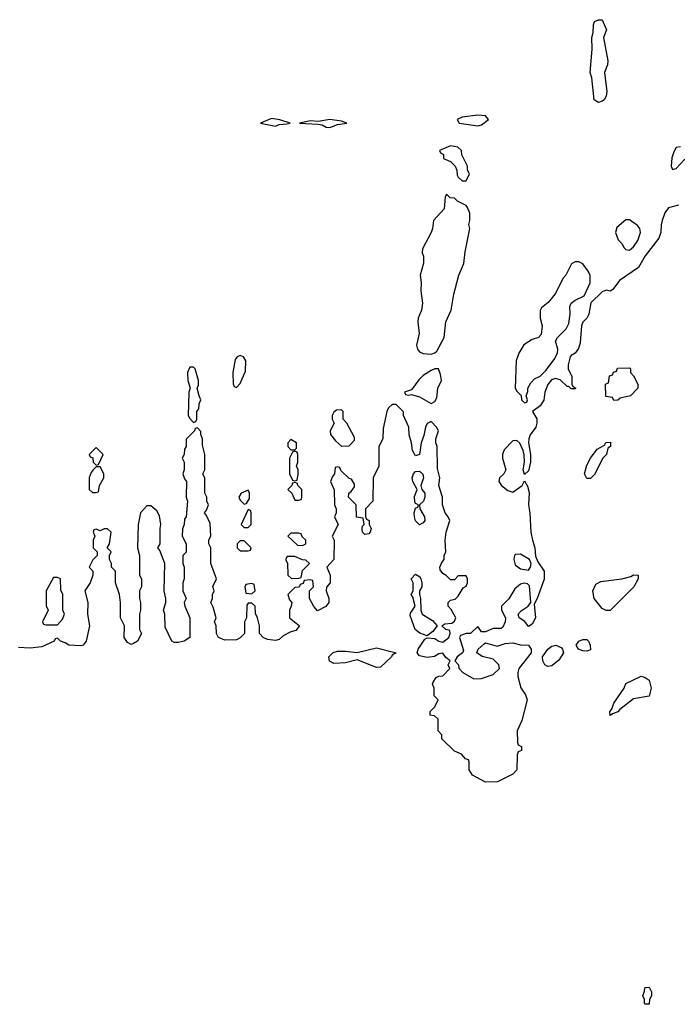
# Model space of a CAD drawing. Header units: inches. Extents: x 2769577 to 2880010, y 685631 to 825129.
# Tile 19 of 155: x 2773516 to 2776895, y 732286 to 737342. Entities that reach past the tile are written whole.
import ezdxf

# ---------------------------------------------------------------- set-up
doc = ezdxf.new("R2010")
doc.units = ezdxf.units.IN
doc.header["$MEASUREMENT"] = 0
doc.layers.add('C7773', color=7, linetype='Continuous')

msp = doc.modelspace()

# ---------------------------------------------------------------- linework, layer by layer
at = {"layer": 'C7773', "color": 4}
for points, elevation in [([(2776490, 736917.2), (2776468.7, 736930), (2776456.4, 737043.6), (2776448.4, 737071.6), (2776457.2, 737190), (2776455.3, 737250), (2776463.1, 737276.9), (2776464.7, 737315.3), (2776470, 737332), (2776490, 737342), (2776510, 737342), (2776531.3, 737290), (2776516, 737250), (2776539.1, 737130), (2776537.3, 737110), (2776521, 737070), (2776532.7, 736972.7), (2776530.4, 736950), (2776518.8, 736930), (2776510, 736923.7)], 8), ([(2774810, 736834), (2774754, 736810), (2774830, 736796), (2774850, 736804), (2774890, 736808), (2774906, 736810), (2774852.7, 736827.3)], 12), ([(2775110, 736829.4), (2775050, 736819), (2775010, 736822), (2774954, 736810), (2775050, 736804.9), (2775070, 736802), (2775090.6, 736790.6), (2775110, 736788.5), (2775150, 736804.4), (2775197.2, 736810), (2775170, 736821.2)], 12), ([(2775870, 736852.3), (2775790, 736840.9), (2775764.7, 736830), (2775774, 736810), (2775870, 736796.3), (2775890, 736802), (2775925.2, 736830), (2775910, 736849)], 12), ([(2775730, 736694), (2775674, 736670), (2775678, 736658), (2775694, 736650), (2775694, 736630), (2775730, 736614), (2775754, 736590), (2775762, 736570), (2775763.6, 736543.6), (2775770, 736534), (2775790, 736514), (2775810, 736514), (2775828, 736550), (2775818, 736570), (2775818, 736590), (2775788.4, 736648.4), (2775786, 736670), (2775767.3, 736687.3)], 12), ([(2775710, 736446), (2775702, 736430), (2775698, 736370), (2775642, 736310), (2775638, 736270), (2775631, 736250), (2775585.4, 736165.4), (2775584.7, 736144.7), (2775591.6, 736128.4), (2775591.6, 736091.6), (2775574, 736030), (2775578.8, 735990), (2775577.3, 735950), (2775585.8, 735885.8), (2775581.6, 735850), (2775564.4, 735810), (2775562.4, 735790), (2775568.9, 735730), (2775555.5, 735670), (2775560.5, 735650), (2775570, 735637.3), (2775590, 735628.2), (2775630, 735624), (2775649.4, 735630.6), (2775659.5, 735640.5), (2775697.2, 735710), (2775705.2, 735790), (2775733.2, 735850), (2775746.8, 735933.2), (2775773.2, 736030), (2775798, 736090), (2775805.2, 736150), (2775829, 736270), (2775824, 736290), (2775828.9, 736311.1), (2775828.9, 736348.9), (2775818, 736378), (2775810, 736388), (2775766, 736410), (2775750, 736426), (2775728, 736428)], 12), ([(2776650, 736314), (2776630, 736314), (2776585.4, 736274.6), (2776578, 736250), (2776591.1, 736211.1), (2776610, 736192), (2776622, 736170), (2776630, 736162), (2776650, 736158), (2776670, 736176), (2776691.7, 736208.3), (2776707, 736250), (2776702.7, 736270), (2776690, 736285.2)], 12), ([(2776390, 736098), (2776370, 736098), (2776351.6, 736088.4), (2776322, 736030), (2776306.4, 736013.6), (2776270, 735935.3), (2776231.3, 735890), (2776196.9, 735863.1), (2776191.1, 735848.9), (2776191, 735810), (2776201, 735770), (2776195.3, 735724.7), (2776182, 735710), (2776150, 735699), (2776107.5, 735672.5), (2776080.7, 735630), (2776067.3, 735590), (2776062, 735450), (2776070, 735434), (2776092.7, 735412.7), (2776094, 735390), (2776110, 735374), (2776122, 735378), (2776126, 735390), (2776118, 735410), (2776127.3, 735432.7), (2776128, 735450), (2776143.2, 735476.8), (2776162, 735498), (2776190, 735510.8), (2776219.7, 735540.3), (2776262.3, 735597.7), (2776279.3, 735630), (2776281.2, 735650), (2776269.2, 735690.8), (2776279, 735710), (2776325.1, 735754.9), (2776338, 735782), (2776345.1, 735830), (2776342.9, 735870), (2776350, 735886), (2776370, 735902), (2776416.5, 735923.5), (2776448, 735990), (2776448.4, 736028.4), (2776438, 736050), (2776410, 736088)], 12), ([(2774650, 735618), (2774634, 735610), (2774623.6, 735596.4), (2774612, 735530), (2774612.7, 735472.7), (2774618, 735458), (2774630, 735454), (2774650, 735474), (2774676.4, 735536.4), (2774678, 735590), (2774666, 735610)], 12), ([(2774410, 735558), (2774390, 735558), (2774378, 735530), (2774381, 735490), (2774392, 735450), (2774384.7, 735430), (2774382, 735310), (2774390, 735294), (2774410, 735274), (2774422, 735278), (2774426, 735290), (2774426, 735330), (2774436.4, 735343.6), (2774438, 735370), (2774448, 735390), (2774438, 735410), (2774428, 735450), (2774434.6, 735465.4), (2774435.3, 735490), (2774418, 735550)], 12), ([(2775650, 735549), (2775630, 735541.2), (2775590, 735514.5), (2775567.4, 735492.6), (2775530, 735442), (2775494, 735430), (2775498, 735418), (2775514, 735414), (2775530, 735418), (2775570, 735406), (2775630, 735371.3), (2775650, 735382), (2775660.4, 735399.6), (2775665.2, 735450), (2775684, 735490), (2775679.3, 735519.3), (2775668.4, 735548.4)], 12), ([(2776570, 735386), (2776562, 735402), (2776527.3, 735407.3), (2776526, 735470), (2776542, 735478), (2776547.3, 735512.7), (2776562, 735518), (2776567.3, 735532.7), (2776582, 735538), (2776587.3, 735552.7), (2776650, 735554), (2776654, 735550), (2776654, 735530), (2776670, 735514), (2776692, 735470), (2776692, 735450), (2776654, 735410), (2776602, 735398), (2776590, 735388)], 12), ([(2775170, 735338), (2775143.6, 735336.4), (2775130, 735326), (2775122, 735310), (2775122, 735290), (2775132, 735270), (2775112, 735230), (2775112.7, 735212.7), (2775139.6, 735179.6), (2775170, 735152), (2775210, 735154), (2775236.4, 735183.6), (2775236.4, 735196.4), (2775198, 735270), (2775178, 735290), (2775178, 735330)], 12), ([(2773910, 735146), (2773874, 735110), (2773878, 735098), (2773892.7, 735092.7), (2773894, 735070), (2773910, 735054), (2773922, 735058), (2773946, 735110)], 12), ([(2774910, 735186), (2774894, 735170), (2774894, 735150), (2774910, 735134), (2774930, 735134), (2774938, 735142), (2774938, 735170)], 12), ([(2776430, 734986), (2776418, 735010), (2776430, 735054), (2776448.7, 735090), (2776483.1, 735136.9), (2776522, 735158), (2776528.4, 735171.6), (2776552.7, 735172.7), (2776552, 735150), (2776538, 735142), (2776530.9, 735109.1), (2776512, 735090), (2776470, 735006), (2776450, 734986)], 12), ([(2774930, 735126), (2774918, 735122), (2774902, 735090), (2774902, 735010), (2774918, 734978), (2774930, 734974), (2774942, 734978), (2774948, 735010), (2774948, 735030), (2774938, 735050), (2774946, 735070), (2774946, 735110), (2774942, 735122)], 12), ([(2773930, 735046), (2773910, 735046), (2773894, 735030), (2773883.6, 735016.4), (2773874, 734990), (2773874, 734930), (2773890, 734914), (2773910, 734914), (2773922, 734918), (2773926, 734950), (2773948, 734990), (2773948, 735010)], 12), ([(2775570, 734748), (2775550, 734768), (2775545.2, 734790), (2775544, 734810), (2775550, 734834), (2775562, 734838), (2775566, 734850), (2775550, 734858), (2775546, 734866), (2775545.6, 734894.4), (2775558, 734930), (2775537.2, 734970), (2775532.7, 734990), (2775539.3, 735010), (2775550, 735022.8), (2775570, 735024), (2775587.5, 735007.5), (2775590.7, 734990), (2775578, 734950), (2775582, 734930), (2775598.8, 734910), (2775598.8, 734890), (2775591, 734870), (2775571.3, 734850), (2775572, 734830), (2775596, 734790), (2775598, 734770), (2775590, 734758)], 12), ([(2774930, 734966), (2774918, 734962), (2774914, 734950), (2774894, 734930), (2774914, 734910), (2774930, 734874), (2774950, 734874), (2774962, 734878), (2774966, 734890), (2774966, 734930), (2774946, 734950), (2774942, 734962)], 12), ([(2774690, 734926), (2774654, 734910), (2774642, 734890), (2774650, 734874), (2774670, 734854), (2774682, 734858), (2774696.4, 734883.6), (2774698, 734910)], 12), ([(2774690, 734826), (2774654, 734750), (2774670, 734734), (2774690, 734734), (2774706, 734750), (2774706, 734810), (2774702, 734822)], 12), ([(2774950, 734706), (2774910, 734706), (2774894, 734690), (2774943.6, 734643.6), (2774970, 734642), (2774986, 734650), (2774986, 734670), (2774967.3, 734687.3), (2774962, 734702)], 12), ([(2774670, 734666), (2774650, 734666), (2774634, 734650), (2774634, 734630), (2774650, 734614), (2774690, 734614), (2774702, 734618), (2774706, 734630)], 12), ([(2776090, 734597.2), (2776064, 734596), (2776058, 734590), (2776054.8, 734570), (2776063, 734543), (2776090, 734522), (2776130, 734516), (2776141.2, 734530), (2776145.2, 734550), (2776135.3, 734570)], 12), ([(2774930, 734586), (2774890, 734586), (2774882, 734570), (2774892, 734552), (2774894, 734490), (2774912.7, 734472.7), (2774950, 734474), (2774962, 734478), (2774970, 734514), (2775006, 734550), (2774987.3, 734567.3), (2774970, 734568)], 12), ([(2775610, 734178), (2775572.5, 734192.5), (2775548, 734210), (2775523.1, 734283.1), (2775524.7, 734295.3), (2775548, 734330), (2775536.4, 734376.4), (2775528.7, 734390), (2775538, 734410), (2775538, 734450), (2775528, 734470), (2775550, 734494), (2775570, 734482), (2775578, 734470), (2775582, 734450), (2775582, 734430), (2775571.3, 734410), (2775571, 734390), (2775576, 734370), (2775578, 734310), (2775584.7, 734290), (2775636.8, 734256.8), (2775662, 734230), (2775639.1, 734200.9)], 12), ([(2776530, 734308), (2776510, 734318), (2776468, 734370), (2776462, 734410), (2776476.4, 734443.6), (2776503.1, 734456.9), (2776610, 734471.3), (2776656.4, 734483.6), (2776670, 734491.3), (2776694, 734490), (2776694, 734470), (2776671.3, 734430), (2776550, 734308.7)], 12), ([(2773710, 734478), (2773690, 734478), (2773652, 734410), (2773652.7, 734332.7), (2773662, 734310), (2773634, 734250), (2773638, 734238), (2773650, 734234), (2773710, 734234), (2773736.4, 734263.6), (2773746, 734290), (2773738, 734310), (2773738, 734390), (2773727.3, 734412.7), (2773726, 734470)], 12), ([(2774710, 734446), (2774678, 734442), (2774674, 734430), (2774678, 734398), (2774710, 734394), (2774726, 734410), (2774722, 734442)], 12), ([(2776430, 734099), (2776410, 734101.2), (2776388, 734110), (2776375.3, 734130), (2776390, 734150.7), (2776410, 734159.1), (2776430, 734158.8), (2776438.8, 734150), (2776446.8, 734130), (2776450, 734106)], 12), ([(2775350, 734016), (2775250, 734054.5), (2775190, 734038.9), (2775130, 734036.3), (2775108.6, 734048.6), (2775105.1, 734070), (2775126.9, 734093.1), (2775150, 734099.7), (2775190, 734099.7), (2775250, 734091.8), (2775350, 734116.5), (2775451.3, 734090), (2775430, 734078), (2775426.8, 734070), (2775370, 734017.2)], 12), ([(2776230, 734021.2), (2776215.3, 734030), (2776204.5, 734050), (2776202.7, 734070), (2776229.3, 734110), (2776250, 734124.9), (2776270.4, 734130.4), (2776298, 734118), (2776306, 734110), (2776311.3, 734090), (2776286.8, 734053.2), (2776250, 734024)], 12), ([(2776550, 733768.7), (2776548.7, 733790), (2776559, 733801), (2776570, 733832), (2776622, 733910), (2776630, 733934), (2776710, 733971.3), (2776730, 733964.7), (2776750.7, 733950.7), (2776761, 733910), (2776750, 733868), (2776670, 733855.3), (2776599.6, 733800.4), (2776590, 733788), (2776562, 733778)], 12), ([(2776730, 732286), (2776726, 732290), (2776726, 732310), (2776718, 732330), (2776727.3, 732352.7), (2776728, 732370), (2776732.7, 732372.7), (2776750, 732374), (2776762, 732350), (2776762, 732330), (2776752, 732310), (2776750, 732286)], 12)]:
    msp.add_lwpolyline(points, close=True, dxfattribs=dict(at, elevation=elevation))
at = {"layer": 'C7773', "color": 4, "elevation": 12}
for points in [[(2776911.6, 736688.4), (2776890, 736686), (2776876.9, 736663.1), (2776867.1, 736632.9), (2776864, 736590), (2776870, 736572), (2776890, 736578), (2776934.6, 736625.4)], [(2776902, 736390), (2776850, 736375.3), (2776831.3, 736350), (2776818, 736310), (2776811.6, 736288.4), (2776811.3, 736250), (2776799.8, 736220.2), (2776730, 736128.7), (2776696, 736070), (2776598, 736002), (2776563.5, 735956.5), (2776550, 735948.7), (2776530, 735953.2), (2776510, 735944), (2776451.1, 735888.9), (2776441, 735830), (2776430.6, 735809.4), (2776410, 735788), (2776402.8, 735770), (2776396.8, 735683.2), (2776386.8, 735653.2), (2776371, 735629), (2776350, 735618), (2776344.7, 735610), (2776334, 735570), (2776334, 735550), (2776354, 735510), (2776354, 735470), (2776358, 735458), (2776374, 735450), (2776370, 735446), (2776350, 735446), (2776338, 735458), (2776330, 735458), (2776292.9, 735492.9), (2776270, 735499.3), (2776248.1, 735491.9), (2776230, 735469), (2776214.9, 735430), (2776210, 735388.7), (2776190, 735359), (2776152, 735330), (2776173.2, 735293.2), (2776173.4, 735270), (2776167.7, 735250), (2776139.3, 735210), (2776132.4, 735190), (2776130.4, 735170), (2776140.5, 735110), (2776140.5, 735070), (2776130, 735026), (2776110, 735006), (2776104, 735030), (2776109.6, 735070.4), (2776107.7, 735107.7), (2776103.7, 735130), (2776086.8, 735166.8), (2776070, 735181.2), (2776050, 735179), (2776006, 735134), (2775997.3, 735110), (2775997.3, 735090), (2776014, 735030), (2776004.7, 735010), (2775982, 734990), (2775978, 734970), (2775991.3, 734950), (2776024, 734924), (2776050, 734916), (2776098, 734950), (2776110, 734974), (2776126, 734946), (2776133.4, 734913.4), (2776130.4, 734850), (2776138, 734810), (2776142.8, 734710), (2776150.5, 734670), (2776163, 734630), (2776166.8, 734586.8), (2776178, 734558), (2776210.7, 734510), (2776210.5, 734469.5), (2776176, 734370), (2776159.6, 734340.4), (2776166, 734270), (2776150, 734238), (2776130, 734226), (2776112, 734252), (2776082, 734270), (2776078, 734290), (2776093.6, 734306.4), (2776129.1, 734330.9), (2776142, 734350), (2776135.1, 734435.1), (2776125.2, 734445.2), (2776110, 734449.2), (2776090, 734442.7), (2776061.1, 734418.9), (2776030, 734368), (2775992, 734330), (2775992, 734310), (2776012, 734270), (2776011.3, 734250), (2775998, 734222), (2775990, 734215.3), (2775950, 734215.3), (2775910, 734198), (2775890, 734198), (2775870, 734226), (2775832, 734190), (2775810, 734189.3), (2775780.7, 734179.3), (2775776, 734170), (2775797.1, 734102.9), (2775791, 734090), (2775764.7, 734070), (2775752, 734050), (2775771.3, 734030), (2775772, 734012), (2775794, 733990), (2775850, 733958), (2775890, 733959.1), (2775950, 733978.8), (2775982, 734010), (2775979, 734030), (2775950, 734059), (2775892.6, 734072.6), (2775865.2, 734090), (2775872, 734110), (2775902.3, 734137.7), (2775910, 734141.6), (2775970, 734124.4), (2776010, 734139.6), (2776050, 734141.6), (2776090, 734131.7), (2776130, 734130.8), (2776144, 734110), (2776144, 734090), (2776080.7, 734010), (2776076.3, 733990), (2776076.3, 733970), (2776090.8, 733910.8), (2776115.3, 733875.3), (2776124.7, 733850), (2776096.9, 733743.1), (2776072, 733690), (2776074, 733630), (2776078, 733618), (2776094, 733610), (2776094, 733590), (2776078, 733582), (2776072.7, 733567.3), (2776071.3, 733490), (2776050, 733468), (2775971.6, 733428.4), (2775910, 733426), (2775843.1, 733463.1), (2775826, 733490), (2775826, 733530), (2775822, 733542), (2775807.3, 733547.3), (2775786, 733570), (2775750, 733586), (2775686, 733650), (2775686, 733670), (2775666, 733690), (2775666, 733750), (2775647.3, 733767.3), (2775626, 733770), (2775626, 733790), (2775650, 733814), (2775666, 733850), (2775646, 733870), (2775646, 733910), (2775638, 733930), (2775640.4, 733939.6), (2775656.4, 733963.6), (2775670, 733971.3), (2775690, 733972), (2775726, 734010), (2775718, 734030), (2775728, 734050), (2775706, 734066), (2775690, 734088.7), (2775670, 734085.2), (2775647.3, 734072.7), (2775610, 734067.6), (2775570, 734076), (2775558, 734090), (2775563.6, 734110), (2775598.6, 734161.4), (2775610, 734167.7), (2775650, 734164), (2775670, 734151.3), (2775690, 734146), (2775722, 734170), (2775728, 734190), (2775726, 734206), (2775706, 734210), (2775686, 734230), (2775700.4, 734239.6), (2775736.4, 734243.6), (2775750, 734254), (2775758, 734270), (2775733.6, 734313.6), (2775718, 734330), (2775718, 734350), (2775730, 734362), (2775753.6, 734366.4), (2775770, 734382), (2775795.3, 734424.7), (2775810, 734434), (2775818, 734450), (2775818, 734470), (2775810, 734486), (2775770, 734486), (2775750, 734466), (2775730, 734466), (2775708.4, 734488.4), (2775690, 734498), (2775676.4, 734516.4), (2775675.3, 734530), (2775684.7, 734555.3), (2775698, 734570), (2775698, 734590), (2775706, 734610), (2775702, 734670), (2775708, 734710), (2775726, 734770), (2775718, 734790), (2775702, 734810), (2775688.7, 734850), (2775688.7, 734890), (2775669.3, 734949.3), (2775675.3, 734990), (2775663.1, 735036.9), (2775662, 735150), (2775655.3, 735170), (2775655.3, 735190), (2775668, 735230), (2775658, 735250), (2775630, 735278), (2775610, 735268), (2775601, 735250), (2775593.7, 735206.3), (2775578.8, 735170), (2775570.8, 735110), (2775550, 735102), (2775534, 735130), (2775529.3, 735169.3), (2775518, 735210), (2775516, 735250), (2775488.7, 735310), (2775488, 735328), (2775450, 735366), (2775430, 735366), (2775411.6, 735348.4), (2775402, 735330), (2775383.6, 735243.6), (2775382, 735190), (2775362, 735150), (2775362, 735050), (2775332, 734990), (2775331.3, 734870), (2775294, 734830), (2775294, 734790), (2775298, 734778), (2775312, 734770), (2775312, 734750), (2775322, 734730), (2775318, 734710), (2775310, 734702), (2775290, 734698), (2775278, 734710), (2775275.3, 734730), (2775278, 734742), (2775286, 734750), (2775282, 734782), (2775247.3, 734787.3), (2775246, 734850), (2775206, 734890), (2775208, 734910), (2775220.4, 734919.6), (2775236.4, 734943.6), (2775236.4, 734956.4), (2775222, 734982), (2775210, 734986), (2775167.3, 735027.3), (2775162, 735042), (2775150, 735046), (2775138, 735042), (2775134, 735010), (2775123.6, 734996.4), (2775114, 734970), (2775132.7, 734927.3), (2775134, 734850), (2775142, 734830), (2775142, 734810), (2775134, 734790), (2775152, 734750), (2775122, 734690), (2775132, 734670), (2775131.3, 734570), (2775094, 734530), (2775112, 734490), (2775112, 734450), (2775092.7, 734427.3), (2775092, 734410), (2775104.7, 734370), (2775104.7, 734350), (2775090, 734328), (2775047.3, 734307.3), (2775028.4, 734328.4), (2775006, 734370), (2775006, 734410), (2775026, 734430), (2775022, 734462), (2775010, 734466), (2774978, 734462), (2774972.7, 734447.3), (2774958, 734442), (2774952.7, 734427.3), (2774930, 734426), (2774894, 734390), (2774903.6, 734363.6), (2774914, 734350), (2774912, 734330), (2774902, 734310), (2774902, 734270), (2774954, 734230), (2774935.3, 734204.7), (2774910, 734198), (2774870, 734178), (2774850, 734159), (2774830, 734154), (2774790, 734159), (2774768, 734170), (2774748, 734190), (2774748, 734230), (2774738, 734270), (2774727.3, 734292.7), (2774726, 734330), (2774710, 734346), (2774690, 734346), (2774683.6, 734336.4), (2774682, 734270), (2774672, 734250), (2774672, 734190), (2774650, 734168), (2774630, 734158), (2774570, 734155.3), (2774538, 734170), (2774528, 734190), (2774526, 734230), (2774518, 734250), (2774526, 734270), (2774510, 734326), (2774498, 734350), (2774508, 734370), (2774508, 734390), (2774515.3, 734410), (2774508.4, 734431.6), (2774528, 734470), (2774498, 734550), (2774498, 734630), (2774488, 734650), (2774488.4, 734671.6), (2774498, 734690), (2774494.6, 734754.6), (2774476.4, 734796.4), (2774466, 734810), (2774476.4, 734823.6), (2774486, 734850), (2774478, 734870), (2774478, 734890), (2774468, 734910), (2774467.3, 734987.3), (2774458, 735010), (2774468, 735030), (2774468, 735110), (2774456.4, 735156.4), (2774455.3, 735190), (2774447.3, 735212.7), (2774447.3, 735227.3), (2774430, 735246), (2774418, 735242), (2774414, 735230), (2774372.7, 735187.3), (2774372, 735150), (2774363.6, 735136.4), (2774362, 735110), (2774352, 735090), (2774362, 735070), (2774362, 735030), (2774354, 735010), (2774363.6, 734983.6), (2774374, 734970), (2774372, 734890), (2774378, 734870), (2774371.3, 734788.7), (2774363.6, 734776.4), (2774362, 734750), (2774352.7, 734727.3), (2774352, 734690), (2774372, 734650), (2774371.6, 734608.4), (2774354, 734590), (2774354, 734550), (2774362, 734530), (2774362, 734470), (2774354, 734450), (2774354, 734410), (2774372, 734370), (2774362, 734350), (2774364.7, 734330), (2774391.3, 734270), (2774391.3, 734170), (2774362, 734150), (2774330, 734144), (2774310, 734144), (2774298, 734150), (2774263.1, 734223.1), (2774262, 734290), (2774255.3, 734310), (2774268, 734350), (2774268, 734370), (2774258, 734410), (2774262, 734550), (2774236.4, 734616.4), (2774226, 734630), (2774238, 734650), (2774238, 734730), (2774242, 734750), (2774234.6, 734794.6), (2774220.4, 734820.4), (2774190, 734846), (2774170, 734846), (2774138, 734810), (2774124.7, 734750), (2774122, 734630), (2774132, 734590), (2774132, 734490), (2774142, 734470), (2774142, 734430), (2774132, 734410), (2774132, 734370), (2774138, 734350), (2774138, 734310), (2774132, 734290), (2774132, 734210), (2774142, 734190), (2774122, 734150), (2774102, 734138), (2774090, 734134), (2774070, 734144), (2774054, 734170), (2774055.3, 734230), (2774035.3, 734270), (2774034, 734350), (2774028.7, 734390), (2774008, 734450), (2774008, 734510), (2773988, 734530), (2773988, 734550), (2773978, 734570), (2773978, 734590), (2773986, 734610), (2773966, 734630), (2773978, 734650), (2773986, 734710), (2773967.3, 734727.3), (2773950, 734728), (2773930, 734718), (2773910, 734726), (2773898, 734722), (2773894, 734710), (2773902, 734690), (2773894, 734670), (2773894, 734630), (2773914, 734610), (2773914, 734590), (2773891.6, 734568.4), (2773874, 734530), (2773892, 734510), (2773892, 734490), (2773878, 734450), (2773852, 734410), (2773866, 734350), (2773864.7, 734290), (2773876, 734230), (2773858, 734150), (2773842, 734130), (2773830, 734126), (2773769.5, 734129.5), (2773750, 734142), (2773726, 734150), (2773710, 734166), (2773698, 734162), (2773694, 734150), (2773630, 734122), (2773570, 734115.3), (2773510, 734118)]]:
    msp.add_lwpolyline(points, dxfattribs=at)

doc.saveas('drawing.dxf')
